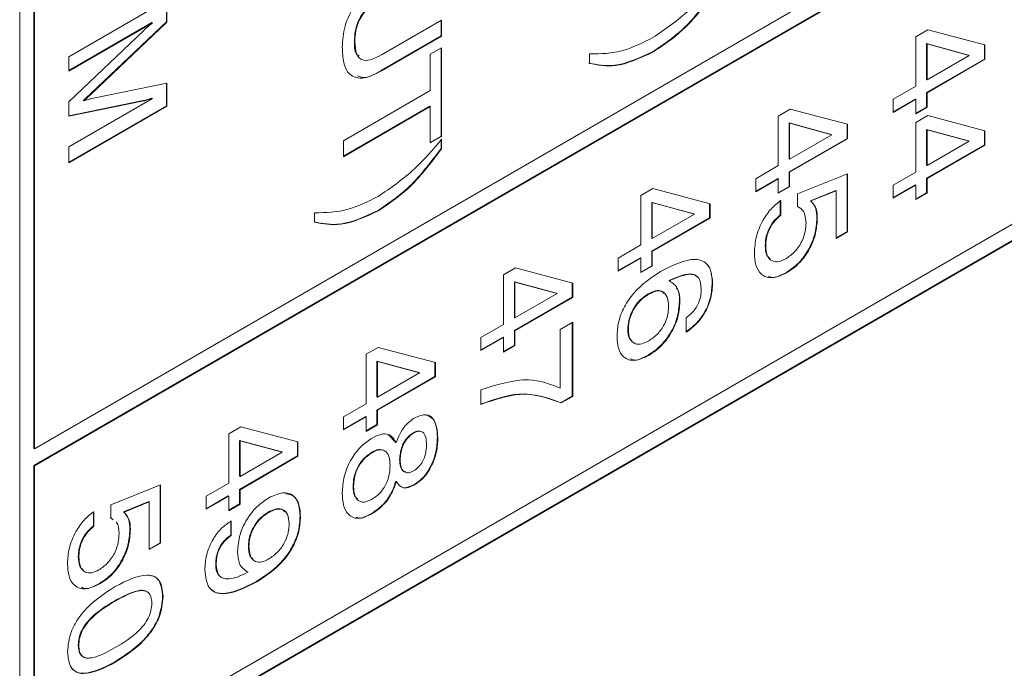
# Model space of a CAD drawing. Header units: millimetres. Extents: x 22 to 278, y 61 to 167.
# Tile 70 of 148: x 190.74 to 197.84, y 103.95 to 108.62. Entities that reach past the tile are written whole.
import ezdxf

# ---------------------------------------------------------------- set-up
doc = ezdxf.new("R2010")
doc.units = ezdxf.units.MM
doc.layers.get('0').update_dxf_attribs({"lineweight": 15})

msp = doc.modelspace()

# ---------------------------------------------------------------- linework, layer by layer
for p, q in [((190.8467, 105.5326), (215.843, 119.9626)), ((215.8394, 119.8421), (190.8432, 105.4121)), ((215.843, 119.8401), (190.8467, 105.4101)), ((190.8467, 103.0829), (215.843, 117.513)), ((215.8394, 117.3925), (190.8432, 102.9625)), ((215.843, 117.3905), (190.8467, 102.9605)), ((190.7407, 114.8616), (190.7407, 95.9586)), ((190.8432, 112.3527), (190.8432, 105.5346)), ((190.8467, 112.3507), (190.8467, 105.5326)), ((191.0942, 108.3554), (191.8013, 108.7636)), ((191.7978, 108.7615), (191.7978, 108.6053)), ((191.8013, 108.7636), (191.8013, 108.6033)), ((191.6931, 108.6005), (191.0942, 108.2548)), ((191.6966, 108.5985), (191.0942, 108.2507)), ((191.7978, 108.6053), (191.2568, 108.0933)), ((191.8013, 108.6033), (191.2604, 108.0913)), ((191.6931, 108.6005), (191.6966, 108.5985)), ((191.7978, 108.6053), (191.8013, 108.6033)), ((193.3475, 108.3685), (193.7812, 108.6189)), ((193.7777, 108.6169), (193.7777, 108.5058)), ((193.7812, 108.6189), (193.7812, 108.5038)), ((191.0942, 108.0308), (191.6347, 108.5447)), ((193.7777, 108.5058), (193.345, 108.256)), ((193.7812, 108.5038), (193.3485, 108.254)), ((193.7777, 108.5058), (193.7812, 108.5038)), ((197.1971, 108.4987), (197.2835, 108.5486)), ((197.1971, 108.1428), (197.1971, 108.4987)), ((197.2835, 108.5486), (197.6957, 108.4401)), ((193.1522, 108.4645), (193.1557, 108.4624)), ((193.6996, 108.3729), (193.7812, 108.42)), ((193.7777, 108.418), (193.7777, 107.7835)), ((193.7812, 108.42), (193.7812, 107.7814)), ((197.2751, 108.4496), (197.2751, 108.1919)), ((197.5787, 108.3672), (197.2751, 108.4496)), ((197.2751, 108.4496), (197.2787, 108.4475)), ((197.2787, 108.4475), (197.2787, 108.1899)), ((197.5822, 108.3651), (197.2787, 108.4475)), ((197.6922, 108.4411), (197.6922, 108.3385)), ((197.6957, 108.4401), (197.6957, 108.3364)), ((191.0942, 108.2507), (191.0942, 108.3554)), ((193.6996, 108.1112), (193.6996, 108.3729)), ((194.8455, 108.3074), (194.8455, 108.3749)), ((195.2995, 108.3898), (195.303, 108.3878)), ((197.2787, 108.1899), (197.5822, 108.3651)), ((197.5787, 108.3672), (197.5822, 108.3651)), ((197.6922, 108.3385), (197.2751, 108.0977)), ((197.6957, 108.3364), (197.2787, 108.0957)), ((197.6922, 108.3385), (197.6957, 108.3364)), ((193.345, 108.256), (193.3485, 108.254)), ((191.2604, 108.0536), (191.8013, 108.1639)), ((191.7978, 108.1632), (191.7978, 108.0014)), ((191.8013, 108.1639), (191.8013, 107.9994)), ((197.0339, 108.0486), (197.1971, 108.1428)), ((197.2751, 108.1919), (197.2787, 108.1899)), ((191.2568, 108.0933), (191.2604, 108.0913)), ((191.6931, 108.0561), (191.6966, 108.0541)), ((193.0741, 107.7501), (193.6996, 108.1112)), ((197.2751, 108.0977), (197.2751, 107.993)), ((197.2751, 108.0977), (197.2787, 108.0957)), ((197.2787, 108.0957), (197.2787, 107.991)), ((191.0942, 107.7063), (191.6966, 108.0541)), ((191.6312, 108.0391), (191.0942, 107.9289)), ((191.6347, 108.037), (191.0942, 107.9262)), ((191.0942, 107.9262), (191.0942, 108.0308)), ((191.7978, 108.0014), (191.0942, 107.5953)), ((191.8013, 107.9994), (191.0942, 107.5912)), ((191.1988, 108.0405), (191.2023, 108.0384)), ((191.6312, 108.0391), (191.6347, 108.037)), ((191.7978, 108.0014), (191.8013, 107.9994)), ((193.6961, 107.9981), (193.0741, 107.639)), ((193.6996, 107.9961), (193.0741, 107.635)), ((193.6961, 107.9981), (193.6996, 107.9961)), ((193.6996, 107.7343), (193.6996, 107.9961)), ((197.1936, 108.0506), (197.0339, 107.9585)), ((197.1971, 108.0486), (197.0339, 107.9544)), ((197.0339, 107.9544), (197.0339, 108.0486)), ((197.1936, 108.0506), (197.1971, 108.0486)), ((197.1971, 107.9439), (197.1971, 108.0486)), ((197.2751, 107.993), (197.1971, 107.948)), ((197.2787, 107.991), (197.1971, 107.9439)), ((197.2751, 107.993), (197.2787, 107.991)), ((196.2071, 107.9273), (196.2935, 107.9771)), ((196.2071, 107.5713), (196.2071, 107.9273)), ((196.2935, 107.9771), (196.7057, 107.8686)), ((197.1971, 107.8811), (197.2835, 107.931)), ((197.2835, 107.931), (197.6957, 107.8225)), ((196.2852, 107.8781), (196.2852, 107.6205)), ((196.5887, 107.7957), (196.2852, 107.8781)), ((196.2852, 107.8781), (196.2887, 107.876)), ((196.2887, 107.876), (196.2887, 107.6184)), ((196.5923, 107.7937), (196.2887, 107.876)), ((196.7022, 107.8696), (196.7022, 107.767)), ((196.7057, 107.8686), (196.7057, 107.7649)), ((197.1971, 107.5252), (197.1971, 107.8811)), ((193.7777, 107.7835), (193.6996, 107.7384)), ((193.7812, 107.7814), (193.6996, 107.7343)), ((193.7777, 107.7835), (193.7812, 107.7814)), ((196.2887, 107.6184), (196.5923, 107.7937)), ((196.5887, 107.7957), (196.5923, 107.7937)), ((197.2751, 107.8319), (197.2751, 107.5743)), ((197.5787, 107.7495), (197.2751, 107.8319)), ((197.2751, 107.8319), (197.2787, 107.8299)), ((197.2787, 107.8299), (197.2787, 107.5723)), ((197.5822, 107.7475), (197.2787, 107.8299)), ((197.6922, 107.8234), (197.6922, 107.7208)), ((197.6957, 107.8225), (197.6957, 107.7188)), ((191.0942, 107.5912), (191.0942, 107.7063)), ((193.0741, 107.635), (193.0741, 107.7501)), ((193.7777, 107.7567), (193.7777, 107.695)), ((193.7812, 107.7605), (193.7812, 107.693)), ((196.7022, 107.767), (196.2852, 107.5262)), ((196.7057, 107.7649), (196.2887, 107.5242)), ((196.7022, 107.767), (196.7057, 107.7649)), ((197.6922, 107.7208), (197.2751, 107.4801)), ((197.2787, 107.5723), (197.5822, 107.7475)), ((197.6957, 107.7188), (197.2787, 107.4781)), ((197.5787, 107.7495), (197.5822, 107.7475)), ((197.6922, 107.7208), (197.6957, 107.7188)), ((193.7777, 107.695), (193.7812, 107.693)), ((196.044, 107.4771), (196.2071, 107.5713)), ((196.2852, 107.6205), (196.2887, 107.6184)), ((197.2751, 107.5743), (197.2787, 107.5723)), ((196.2852, 107.5262), (196.2852, 107.4216)), ((196.2852, 107.5262), (196.2887, 107.5242)), ((196.2887, 107.5242), (196.2887, 107.4195)), ((196.3465, 107.3691), (196.7057, 107.5126)), ((196.7022, 107.5111), (196.7022, 107.0959)), ((196.7057, 107.5126), (196.7057, 107.0938)), ((197.0339, 107.431), (197.1971, 107.5252)), ((196.2036, 107.4791), (196.044, 107.387)), ((196.2071, 107.4771), (196.044, 107.3829)), ((196.044, 107.3829), (196.044, 107.4771)), ((196.2036, 107.4791), (196.2071, 107.4771)), ((196.2071, 107.3724), (196.2071, 107.4771)), ((196.2852, 107.4216), (196.2071, 107.3765)), ((196.2887, 107.4195), (196.2071, 107.3724)), ((196.2852, 107.4216), (196.2887, 107.4195)), ((197.1936, 107.433), (197.0339, 107.3408)), ((197.1971, 107.431), (197.0339, 107.3368)), ((197.0339, 107.3368), (197.0339, 107.431)), ((197.1936, 107.433), (197.1971, 107.431)), ((197.1971, 107.3263), (197.1971, 107.431)), ((197.2751, 107.4801), (197.2751, 107.3754)), ((197.2751, 107.4801), (197.2787, 107.4781)), ((197.2787, 107.4781), (197.2787, 107.3734)), ((195.2172, 107.3558), (195.3036, 107.4056)), ((195.2172, 106.9998), (195.2172, 107.3558)), ((195.3036, 107.4056), (195.7158, 107.2972)), ((196.3465, 107.2766), (196.3465, 107.3691)), ((196.6206, 107.3921), (196.4389, 107.3189)), ((196.6242, 107.39), (196.4424, 107.3169)), ((196.6206, 107.3921), (196.6242, 107.39)), ((196.6242, 107.0467), (196.6242, 107.39)), ((197.2751, 107.3754), (197.1971, 107.3303)), ((197.2787, 107.3734), (197.1971, 107.3263)), ((197.2751, 107.3754), (197.2787, 107.3734)), ((195.2952, 107.3066), (195.2952, 107.049)), ((195.5988, 107.2242), (195.2952, 107.3066)), ((195.2952, 107.3066), (195.2988, 107.3046)), ((195.6023, 107.2222), (195.2988, 107.3046)), ((195.2988, 107.3046), (195.2988, 107.0469)), ((195.7123, 107.2981), (195.7123, 107.1955)), ((195.7158, 107.2972), (195.7158, 107.1935)), ((196.2212, 107.3218), (196.2212, 107.2171)), ((196.2247, 107.3198), (196.2247, 107.2151)), ((196.4389, 107.3189), (196.4424, 107.3169)), ((192.8656, 107.1644), (192.8656, 107.2319)), ((193.3196, 107.2469), (193.3231, 107.2448)), ((195.2988, 107.0469), (195.6023, 107.2222)), ((195.5988, 107.2242), (195.6023, 107.2222)), ((196.2212, 107.2171), (196.2247, 107.2151)), ((195.7123, 107.1955), (195.2952, 106.9548)), ((195.7158, 107.1935), (195.2988, 106.9527)), ((195.7123, 107.1955), (195.7158, 107.1935)), ((196.4846, 107.1948), (196.4882, 107.1928)), ((196.7022, 107.0959), (196.6242, 107.0508)), ((196.7057, 107.0938), (196.6242, 107.0467)), ((196.7022, 107.0959), (196.7057, 107.0938)), ((195.054, 106.9056), (195.2172, 106.9998)), ((195.2952, 107.049), (195.2988, 107.0469)), ((196.113, 106.9966), (196.1165, 106.9946)), ((195.2952, 106.9548), (195.2952, 106.8501)), ((195.2952, 106.9548), (195.2988, 106.9527)), ((195.2988, 106.9527), (195.2988, 106.848)), ((195.2137, 106.9077), (195.054, 106.8155)), ((195.2172, 106.9056), (195.054, 106.8114)), ((195.054, 106.8114), (195.054, 106.9056)), ((195.2137, 106.9077), (195.2172, 106.9056)), ((195.2172, 106.8009), (195.2172, 106.9056)), ((195.2952, 106.8501), (195.2172, 106.805)), ((195.2952, 106.8501), (195.2988, 106.848)), ((194.2272, 106.7843), (194.3136, 106.8342)), ((194.2272, 106.4284), (194.2272, 106.7843)), ((194.3136, 106.8342), (194.7258, 106.7257)), ((195.2988, 106.848), (195.2172, 106.8009)), ((196.2652, 106.8029), (196.2688, 106.8008)), ((194.3053, 106.7351), (194.3053, 106.4775)), ((194.6088, 106.6527), (194.3053, 106.7351)), ((194.3053, 106.7351), (194.3088, 106.7331)), ((194.3088, 106.7331), (194.3088, 106.4755)), ((194.6124, 106.6507), (194.3088, 106.7331)), ((194.7223, 106.7266), (194.7223, 106.624)), ((194.7258, 106.7257), (194.7258, 106.622)), ((195.4185, 106.7433), (195.422, 106.7412)), ((195.7304, 106.7306), (195.7339, 106.7286)), ((194.3088, 106.4755), (194.6124, 106.6507)), ((194.6088, 106.6527), (194.6124, 106.6507)), ((195.269, 106.6473), (195.2726, 106.6453)), ((194.7223, 106.624), (194.3053, 106.3833)), ((194.7258, 106.622), (194.3088, 106.3812)), ((194.7223, 106.624), (194.7258, 106.622)), ((195.4947, 106.5954), (195.4982, 106.5933)), ((194.0641, 106.3341), (194.2272, 106.4284)), ((194.3053, 106.4775), (194.3088, 106.4755)), ((194.6352, 106.3917), (194.7258, 106.444)), ((194.7223, 106.442), (194.7223, 105.9122)), ((194.7258, 106.444), (194.7258, 105.9101)), ((195.5436, 106.3717), (195.5436, 106.4764)), ((194.3053, 106.3833), (194.3053, 106.2786)), ((194.3053, 106.3833), (194.3088, 106.3812)), ((194.3088, 106.3812), (194.3088, 106.2766)), ((194.6352, 105.9695), (194.6352, 106.3917)), ((195.123, 106.3924), (195.1265, 106.3904)), ((194.2237, 106.3362), (194.0641, 106.244)), ((194.2272, 106.3341), (194.0641, 106.2399)), ((194.0641, 106.2399), (194.0641, 106.3341)), ((194.2237, 106.3362), (194.2272, 106.3341)), ((194.2272, 106.2294), (194.2272, 106.3341)), ((193.2373, 106.2128), (193.3237, 106.2627)), ((193.2373, 105.8569), (193.2373, 106.2128)), ((193.3237, 106.2627), (193.7359, 106.1542)), ((194.3053, 106.2786), (194.2272, 106.2335)), ((194.3088, 106.2766), (194.2272, 106.2294)), ((194.3053, 106.2786), (194.3088, 106.2766)), ((193.3153, 106.1636), (193.3153, 105.906)), ((193.6189, 106.0812), (193.3153, 106.1636)), ((193.3153, 106.1636), (193.3189, 106.1616)), ((193.6224, 106.0792), (193.3189, 106.1616)), ((193.3189, 106.1616), (193.3189, 105.904)), ((193.7324, 106.1551), (193.7324, 106.0525)), ((193.7359, 106.1542), (193.7359, 106.0505)), ((195.2695, 106.2071), (195.273, 106.205)), ((193.3189, 105.904), (193.6224, 106.0792)), ((193.6189, 106.0812), (193.6224, 106.0792)), ((193.7324, 106.0525), (193.3153, 105.8118)), ((193.7359, 106.0505), (193.3189, 105.8097)), ((193.7324, 106.0525), (193.7359, 106.0505)), ((194.0641, 105.8526), (194.0641, 105.9573)), ((193.0741, 105.7627), (193.2373, 105.8569)), ((193.3153, 105.906), (193.3189, 105.904)), ((194.7223, 105.9122), (194.6399, 105.8646)), ((194.6399, 105.8646), (194.6434, 105.8625)), ((194.7258, 105.9101), (194.6434, 105.8625)), ((194.7223, 105.9122), (194.7258, 105.9101)), ((193.3153, 105.8118), (193.3153, 105.7071)), ((193.3153, 105.8118), (193.3189, 105.8097)), ((193.3189, 105.8097), (193.3189, 105.7051)), ((193.2338, 105.7647), (193.0741, 105.6725)), ((193.0741, 105.6684), (193.0741, 105.7627)), ((193.2373, 105.7626), (193.0741, 105.6684)), ((193.2338, 105.7647), (193.2373, 105.7626)), ((193.2373, 105.658), (193.2373, 105.7626)), ((192.2473, 105.6413), (192.3338, 105.6912)), ((192.3338, 105.6912), (192.7459, 105.5827)), ((193.3153, 105.7071), (193.2373, 105.662)), ((193.3189, 105.7051), (193.2373, 105.658)), ((193.3153, 105.7071), (193.3189, 105.7051)), ((193.5753, 105.6478), (193.5788, 105.6457)), ((192.2473, 105.2854), (192.2473, 105.6413)), ((192.3254, 105.5921), (192.3254, 105.3345)), ((192.629, 105.5098), (192.3254, 105.5921)), ((192.3254, 105.5921), (192.3289, 105.5901)), ((192.3289, 105.5901), (192.3289, 105.3325)), ((192.6325, 105.5077), (192.3289, 105.5901)), ((192.7424, 105.5836), (192.7424, 105.481)), ((192.7459, 105.5827), (192.7459, 105.479)), ((193.3958, 105.6366), (193.4508, 105.5789)), ((193.4508, 105.5789), (193.4543, 105.5768)), ((193.7505, 105.6137), (193.754, 105.6116)), ((190.8432, 105.5346), (190.8467, 105.5326)), ((192.3289, 105.3325), (192.6325, 105.5077)), ((192.629, 105.5098), (192.6325, 105.5077)), ((193.2791, 105.5082), (193.2826, 105.5062)), ((192.7424, 105.481), (192.3254, 105.2403)), ((192.7459, 105.479), (192.3289, 105.2383)), ((192.7424, 105.481), (192.7459, 105.479)), ((193.4785, 105.4558), (193.4821, 105.4538)), ((190.8432, 105.4121), (190.8432, 103.085)), ((190.8432, 105.4121), (190.8467, 105.4101)), ((190.8467, 105.4101), (190.8467, 103.0829)), ((192.3254, 105.3345), (192.3289, 105.3325)), ((193.4508, 105.2995), (193.4543, 105.2974)), ((191.3968, 105.1293), (191.756, 105.2728)), ((191.7525, 105.2714), (191.7525, 104.8561)), ((191.756, 105.2728), (191.756, 104.854)), ((192.0842, 105.1912), (192.2473, 105.2854)), ((192.3254, 105.2403), (192.3254, 105.1356)), ((192.3254, 105.2403), (192.3289, 105.2383)), ((192.3289, 105.2383), (192.3289, 105.1336)), ((193.1431, 105.2629), (193.1466, 105.2608)), ((193.5853, 105.2767), (193.5889, 105.2747)), ((191.6709, 105.1523), (191.4891, 105.0791)), ((191.6744, 105.1503), (191.4927, 105.0771)), ((191.6709, 105.1523), (191.6744, 105.1503)), ((191.6744, 104.8069), (191.6744, 105.1503)), ((192.2438, 105.1932), (192.0842, 105.101)), ((192.2473, 105.1912), (192.0842, 105.097)), ((192.0842, 105.097), (192.0842, 105.1912)), ((192.2438, 105.1932), (192.2473, 105.1912)), ((192.2473, 105.0865), (192.2473, 105.1912)), ((191.2714, 105.082), (191.2714, 104.9773)), ((191.275, 105.08), (191.275, 104.9753)), ((191.3968, 105.0368), (191.3968, 105.1293)), ((191.4891, 105.0791), (191.4927, 105.0771)), ((192.3254, 105.1356), (192.2473, 105.0906)), ((192.3289, 105.1336), (192.2473, 105.0865)), ((192.3254, 105.1356), (192.3289, 105.1336)), ((192.5314, 105.0766), (192.5349, 105.0745)), ((191.4115, 105.0237), (191.3932, 105.0388)), ((191.415, 105.0217), (191.3968, 105.0368)), ((192.2619, 105.0152), (192.2619, 104.9106)), ((192.2655, 105.0132), (192.2655, 104.9085)), ((192.7605, 105.0456), (192.7641, 105.0436)), ((193.2781, 105.068), (193.2816, 105.0659)), ((191.2714, 104.9773), (191.275, 104.9753)), ((191.5349, 104.955), (191.5384, 104.953)), ((192.2619, 104.9106), (192.2655, 104.9085)), ((191.7525, 104.8561), (191.6744, 104.811)), ((191.756, 104.854), (191.6744, 104.8069)), ((191.7525, 104.8561), (191.756, 104.854)), ((192.3889, 104.833), (192.3924, 104.831)), ((191.1632, 104.7568), (191.1667, 104.7548)), ((192.1532, 104.7028), (192.1567, 104.7008)), ((192.383, 104.6455), (192.3866, 104.6434)), ((191.3155, 104.5631), (191.319, 104.561)), ((192.4462, 104.5773), (192.4498, 104.5752)), ((191.4254, 104.4381), (191.4289, 104.4361)), ((191.7706, 104.4707), (191.7741, 104.4687)), ((191.1632, 104.1192), (191.1667, 104.1172)), ((191.4254, 103.9984), (191.4289, 103.9964))]:
    msp.add_line(p, q)
for points, knots in [([(193.0651, 108.4232), (193.0676, 108.473), (193.0727, 108.5722), (193.1487, 108.7284), (193.2508, 108.831), (193.3159, 108.872), (193.3485, 108.8925)], [0, 0, 0, 0, 0.280565, 0.558332, 0.778736, 1, 1, 1, 1]), ([(195.7576, 108.838), (195.6789, 108.7341), (195.5384, 108.5484), (195.3725, 108.4383), (195.2995, 108.3898)], [0, 0, 0, 0, 0.559738, 1, 1, 1, 1]), ([(195.303, 108.4925), (195.393, 108.5537), (195.5539, 108.6631), (195.6978, 108.83), (195.7611, 108.9035)], [0, 0, 0, 0, 0.559388, 1, 1, 1, 1]), ([(195.7611, 108.8359), (195.6825, 108.732), (195.5419, 108.5464), (195.3761, 108.4363), (195.303, 108.3878)], [0, 0, 0, 0, 0.559738, 1, 1, 1, 1]), ([(193.344, 108.7788), (193.3159, 108.7613), (193.2602, 108.7263), (193.1874, 108.639), (193.1556, 108.5425), (193.1533, 108.4905), (193.1522, 108.4645)], [0, 0, 0, 0, 0.281156, 0.559289, 0.779022, 1, 1, 1, 1]), ([(193.3475, 108.7768), (193.3195, 108.7592), (193.2638, 108.7242), (193.1909, 108.637), (193.1591, 108.5405), (193.1568, 108.4885), (193.1557, 108.4624)], [0, 0, 0, 0, 0.281156, 0.559289, 0.779022, 1, 1, 1, 1]), ([(191.6347, 108.5447), (191.6461, 108.5554), (191.6665, 108.5744), (191.6874, 108.5911), (191.6966, 108.5985)], [0, 0, 0, 0, 0.559949, 1, 1, 1, 1]), ([(194.8455, 108.3749), (194.9267, 108.3759), (195.0718, 108.3777), (195.2324, 108.4574), (195.303, 108.4925)], [0, 0, 0, 0, 0.55997, 1, 1, 1, 1]), ([(193.3485, 108.254), (193.305, 108.2318), (193.2185, 108.1878), (193.1147, 108.2136), (193.0701, 108.3086), (193.0667, 108.385), (193.0651, 108.4232)], [0, 0, 0, 0, 0.28063, 0.558736, 0.77891, 1, 1, 1, 1]), ([(193.1522, 108.4645), (193.1521, 108.4304), (193.152, 108.3825), (193.179, 108.3643), (193.1867, 108.359)], [0, 0, 0, 0, 0.713208, 1, 1, 1, 1]), ([(193.1557, 108.4624), (193.1574, 108.4308), (193.1607, 108.3678), (193.2125, 108.3222), (193.2817, 108.3339), (193.3255, 108.357), (193.3475, 108.3685)], [0, 0, 0, 0, 0.2805967, 0.5581829, 0.7786934, 1, 1, 1, 1]), ([(195.2995, 108.3898), (195.2067, 108.347), (195.0407, 108.2703), (194.9028, 108.2974), (194.842, 108.3094)], [0, 0, 0, 0, 0.559117, 1, 1, 1, 1]), ([(195.303, 108.3878), (195.2102, 108.3449), (195.0442, 108.2683), (194.9063, 108.2954), (194.8455, 108.3074)], [0, 0, 0, 0, 0.559117, 1, 1, 1, 1]), ([(193.345, 108.256), (193.2998, 108.2299), (193.236, 108.1931), (193.1887, 108.2115), (193.1749, 108.2168)], [0, 0, 0, 0, 0.709021, 1, 1, 1, 1]), ([(191.2568, 108.0933), (191.2461, 108.083), (191.227, 108.0645), (191.2074, 108.0478), (191.1988, 108.0405)], [0, 0, 0, 0, 0.56006, 1, 1, 1, 1]), ([(191.2604, 108.0913), (191.2497, 108.0809), (191.2305, 108.0625), (191.2109, 108.0458), (191.2023, 108.0384)], [0, 0, 0, 0, 0.56006, 1, 1, 1, 1]), ([(191.6931, 108.0561), (191.6815, 108.0525), (191.6607, 108.046), (191.6402, 108.0412), (191.6312, 108.0391)], [0, 0, 0, 0, 0.559973, 1, 1, 1, 1]), ([(191.2023, 108.0384), (191.2133, 108.042), (191.2329, 108.0482), (191.252, 108.052), (191.2604, 108.0536)], [0, 0, 0, 0, 0.560006, 1, 1, 1, 1]), ([(191.6966, 108.0541), (191.685, 108.0505), (191.6642, 108.044), (191.6437, 108.0391), (191.6347, 108.037)], [0, 0, 0, 0, 0.559973, 1, 1, 1, 1]), ([(193.3231, 107.3495), (193.4131, 107.4107), (193.574, 107.5202), (193.7179, 107.687), (193.7812, 107.7605)], [0, 0, 0, 0, 0.559388, 1, 1, 1, 1]), ([(193.7777, 107.695), (193.699, 107.5911), (193.5585, 107.4055), (193.3926, 107.2953), (193.3196, 107.2469)], [0, 0, 0, 0, 0.5597383, 1, 1, 1, 1]), ([(193.7812, 107.693), (193.7026, 107.589), (193.562, 107.4034), (193.3962, 107.2933), (193.3231, 107.2448)], [0, 0, 0, 0, 0.5597383, 1, 1, 1, 1]), ([(192.8656, 107.2319), (192.9468, 107.2329), (193.0919, 107.2347), (193.2525, 107.3144), (193.3231, 107.3495)], [0, 0, 0, 0, 0.55997, 1, 1, 1, 1]), ([(196.0349, 106.9449), (196.0371, 106.9819), (196.0416, 107.0559), (196.0877, 107.1698), (196.1526, 107.2635), (196.2007, 107.301), (196.2247, 107.3198)], [0, 0, 0, 0, 0.280338, 0.559784, 0.779725, 1, 1, 1, 1]), ([(196.4066, 107.1609), (196.4034, 107.1917), (196.3977, 107.2467), (196.3622, 107.2674), (196.3465, 107.2766)], [0, 0, 0, 0, 0.559183, 1, 1, 1, 1]), ([(196.4389, 107.3189), (196.4539, 107.302), (196.4809, 107.2718), (196.4835, 107.2184), (196.4846, 107.1948)], [0, 0, 0, 0, 0.558768, 1, 1, 1, 1]), ([(196.4424, 107.3169), (196.4575, 107.3), (196.4844, 107.2698), (196.487, 107.2164), (196.4882, 107.1928)], [0, 0, 0, 0, 0.558768, 1, 1, 1, 1]), ([(193.3196, 107.2469), (193.2268, 107.204), (193.0608, 107.1273), (192.9229, 107.1545), (192.8621, 107.1664)], [0, 0, 0, 0, 0.559117, 1, 1, 1, 1]), ([(193.3231, 107.2448), (193.2303, 107.202), (193.0643, 107.1253), (192.9264, 107.1524), (192.8656, 107.1644)], [0, 0, 0, 0, 0.559117, 1, 1, 1, 1]), ([(196.2212, 107.2171), (196.2037, 107.2017), (196.1687, 107.171), (196.1329, 107.1067), (196.1154, 107.0468), (196.1138, 107.0134), (196.113, 106.9966)], [0, 0, 0, 0, 0.279683, 0.558942, 0.779277, 1, 1, 1, 1]), ([(196.2247, 107.2151), (196.2072, 107.1997), (196.1722, 107.169), (196.1364, 107.1047), (196.119, 107.0448), (196.1173, 107.0113), (196.1165, 106.9946)], [0, 0, 0, 0, 0.279683, 0.558942, 0.779277, 1, 1, 1, 1]), ([(196.2613, 106.9012), (196.2837, 106.9163), (196.3284, 106.9466), (196.379, 107.0235), (196.4035, 107.0985), (196.4056, 107.1401), (196.4066, 107.1609)], [0, 0, 0, 0, 0.280047, 0.558892, 0.779158, 1, 1, 1, 1]), ([(196.4846, 107.1948), (196.482, 107.1545), (196.4767, 107.0739), (196.4206, 106.9499), (196.3443, 106.855), (196.2916, 106.8203), (196.2652, 106.8029)], [0, 0, 0, 0, 0.280328, 0.559443, 0.779442, 1, 1, 1, 1]), ([(196.4882, 107.1928), (196.4855, 107.1524), (196.4803, 107.0719), (196.4241, 106.9479), (196.3478, 106.853), (196.2951, 106.8182), (196.2688, 106.8008)], [0, 0, 0, 0, 0.280328, 0.559443, 0.779442, 1, 1, 1, 1]), ([(196.113, 106.9966), (196.1139, 106.9708), (196.1154, 106.9287), (196.1386, 106.9093), (196.1476, 106.9018)], [0, 0, 0, 0, 0.613934, 1, 1, 1, 1]), ([(196.1165, 106.9946), (196.1182, 106.9698), (196.1217, 106.9204), (196.1587, 106.8811), (196.2088, 106.8754), (196.2438, 106.8926), (196.2613, 106.9012)], [0, 0, 0, 0, 0.28028, 0.559528, 0.779473, 1, 1, 1, 1]), ([(196.2688, 106.8008), (196.2332, 106.7842), (196.1621, 106.751), (196.0824, 106.7807), (196.0404, 106.8516), (196.0367, 106.9137), (196.0349, 106.9449)], [0, 0, 0, 0, 0.2798531, 0.5589856, 0.7792398, 1, 1, 1, 1]), ([(195.3593, 106.8097), (195.4466, 106.8539), (195.5559, 106.9092), (195.6622, 106.8873), (195.7199, 106.8453), (195.7283, 106.7752), (195.7339, 106.7286)], [0, 0, 0, 0, 0.499466, 0.62531, 0.750994, 1, 1, 1, 1]), ([(195.6945, 106.8563), (195.6958, 106.8554), (195.7246, 106.8333), (195.7276, 106.7808), (195.7304, 106.7306)], [0, 0, 0, 0, 0.044152, 1, 1, 1, 1]), ([(195.0449, 106.3421), (195.0469, 106.376), (195.0507, 106.4437), (195.0935, 106.5566), (195.1946, 106.7017), (195.2914, 106.7652), (195.3593, 106.8097)], [0, 0, 0, 0, 0.187308, 0.373997, 0.560972, 1, 1, 1, 1]), ([(195.6223, 106.7695), (195.6167, 106.7748), (195.6033, 106.7879), (195.5385, 106.7979), (195.4718, 106.7675), (195.4185, 106.7433)], [0, 0, 0, 0, 0.1226842, 0.2988507, 1, 1, 1, 1]), ([(195.6523, 106.6841), (195.6492, 106.7133), (195.6446, 106.7572), (195.6093, 106.7841), (195.5432, 106.7973), (195.4758, 106.7661), (195.422, 106.7412)], [0, 0, 0, 0, 0.248941, 0.37441, 0.50003, 1, 1, 1, 1]), ([(196.2652, 106.8029), (196.2282, 106.7826), (196.1796, 106.7562), (196.1446, 106.7716), (196.1364, 106.7753)], [0, 0, 0, 0, 0.763264, 1, 1, 1, 1]), ([(195.422, 106.7412), (195.4468, 106.725), (195.4912, 106.696), (195.4961, 106.6248), (195.4982, 106.5933)], [0, 0, 0, 0, 0.558415, 1, 1, 1, 1]), ([(195.7304, 106.7306), (195.7285, 106.6947), (195.7247, 106.6231), (195.6785, 106.5108), (195.6104, 106.425), (195.5635, 106.3908), (195.54, 106.3737)], [0, 0, 0, 0, 0.28051, 0.559389, 0.779359, 1, 1, 1, 1]), ([(195.7339, 106.7286), (195.732, 106.6927), (195.7283, 106.6211), (195.682, 106.5088), (195.6139, 106.4229), (195.567, 106.3888), (195.5436, 106.3717)], [0, 0, 0, 0, 0.28051, 0.559389, 0.779359, 1, 1, 1, 1]), ([(195.269, 106.6473), (195.247, 106.6325), (195.203, 106.6028), (195.1523, 106.5283), (195.1263, 106.4541), (195.1241, 106.413), (195.123, 106.3924)], [0, 0, 0, 0, 0.280146, 0.559018, 0.779227, 1, 1, 1, 1]), ([(195.2726, 106.6453), (195.2505, 106.6304), (195.2065, 106.6008), (195.1559, 106.5262), (195.1298, 106.452), (195.1276, 106.411), (195.1265, 106.3904)], [0, 0, 0, 0, 0.280146, 0.559018, 0.779227, 1, 1, 1, 1]), ([(195.3809, 106.6497), (195.3764, 106.6561), (195.363, 106.6749), (195.3204, 106.6725), (195.2862, 106.6557), (195.269, 106.6473)], [0, 0, 0, 0, 0.206089, 0.60241, 1, 1, 1, 1]), ([(195.4166, 106.5544), (195.4151, 106.5791), (195.412, 106.6284), (195.3759, 106.6691), (195.3247, 106.6714), (195.29, 106.654), (195.2726, 106.6453)], [0, 0, 0, 0, 0.280506, 0.559256, 0.779276, 1, 1, 1, 1]), ([(195.4711, 106.6909), (195.4744, 106.6879), (195.4951, 106.6698), (195.4949, 106.6293), (195.4947, 106.5954)], [0, 0, 0, 0, 0.160751, 1, 1, 1, 1]), ([(195.5436, 106.4764), (195.5609, 106.4896), (195.5954, 106.5161), (195.6337, 106.5772), (195.6504, 106.6356), (195.6517, 106.6679), (195.6523, 106.6841)], [0, 0, 0, 0, 0.280259, 0.558792, 0.779085, 1, 1, 1, 1]), ([(195.4947, 106.5954), (195.4917, 106.5549), (195.4857, 106.4739), (195.4256, 106.3508), (195.3484, 106.2587), (195.2958, 106.2243), (195.2695, 106.2071)], [0, 0, 0, 0, 0.279991, 0.559145, 0.779291, 1, 1, 1, 1]), ([(195.4982, 106.5933), (195.4952, 106.5528), (195.4892, 106.4719), (195.4291, 106.3488), (195.3519, 106.2566), (195.2993, 106.2223), (195.273, 106.205)], [0, 0, 0, 0, 0.279991, 0.559145, 0.779291, 1, 1, 1, 1]), ([(195.2734, 106.31), (195.2947, 106.3242), (195.337, 106.3526), (195.3864, 106.4234), (195.4131, 106.4948), (195.4155, 106.5345), (195.4166, 106.5544)], [0, 0, 0, 0, 0.280269, 0.559276, 0.779344, 1, 1, 1, 1]), ([(195.123, 106.3924), (195.1239, 106.367), (195.1253, 106.3295), (195.147, 106.3145), (195.154, 106.3096)], [0, 0, 0, 0, 0.677441, 1, 1, 1, 1]), ([(195.1265, 106.3904), (195.1285, 106.3664), (195.1324, 106.3186), (195.1722, 106.2851), (195.2224, 106.2843), (195.2564, 106.3014), (195.2734, 106.31)], [0, 0, 0, 0, 0.279951, 0.559038, 0.779239, 1, 1, 1, 1]), ([(195.273, 106.205), (195.2385, 106.1888), (195.1697, 106.1564), (195.092, 106.1842), (195.0504, 106.2518), (195.0468, 106.312), (195.0449, 106.3421)], [0, 0, 0, 0, 0.279903, 0.559103, 0.779286, 1, 1, 1, 1]), ([(195.2695, 106.2071), (195.2336, 106.1875), (195.1861, 106.1616), (195.1516, 106.1764), (195.1431, 106.18)], [0, 0, 0, 0, 0.7540142, 1, 1, 1, 1]), ([(194.0641, 105.9573), (194.1829, 105.9949), (194.3954, 106.0623), (194.5618, 105.9979), (194.6352, 105.9695)], [0, 0, 0, 0, 0.559313, 1, 1, 1, 1]), ([(194.6399, 105.8646), (194.5437, 105.8993), (194.3718, 105.9613), (194.1557, 105.8872), (194.0605, 105.8546)], [0, 0, 0, 0, 0.559551, 1, 1, 1, 1]), ([(194.6434, 105.8625), (194.5472, 105.8972), (194.3753, 105.9592), (194.1592, 105.8852), (194.0641, 105.8526)], [0, 0, 0, 0, 0.559551, 1, 1, 1, 1]), ([(193.4543, 105.5768), (193.4616, 105.5975), (193.4762, 105.6389), (193.5217, 105.7094), (193.5634, 105.7385), (193.5889, 105.7562)], [0, 0, 0, 0, 0.281037, 0.561354, 1, 1, 1, 1]), ([(193.5889, 105.7562), (193.6168, 105.7678), (193.6727, 105.7908), (193.7425, 105.7385), (193.7497, 105.6597), (193.754, 105.6116)], [0, 0, 0, 0, 0.27964, 0.559965, 1, 1, 1, 1]), ([(193.6744, 105.7735), (193.6919, 105.7654), (193.7423, 105.742), (193.7472, 105.6644), (193.7505, 105.6137)], [0, 0, 0, 0, 0.346403, 1, 1, 1, 1]), ([(193.5753, 105.6478), (193.5592, 105.6361), (193.527, 105.6127), (193.4855, 105.5368), (193.4812, 105.4865), (193.4785, 105.4558)], [0, 0, 0, 0, 0.280025, 0.560304, 1, 1, 1, 1]), ([(193.5788, 105.6457), (193.5627, 105.634), (193.5305, 105.6106), (193.489, 105.5348), (193.4847, 105.4845), (193.4821, 105.4538)], [0, 0, 0, 0, 0.280025, 0.560304, 1, 1, 1, 1]), ([(193.6266, 105.6573), (193.6219, 105.6592), (193.6075, 105.6649), (193.5882, 105.6547), (193.5753, 105.6478)], [0, 0, 0, 0, 0.329084, 1, 1, 1, 1]), ([(193.6724, 105.5637), (193.6716, 105.5816), (193.6698, 105.6172), (193.6503, 105.6535), (193.6165, 105.6638), (193.5914, 105.6518), (193.5788, 105.6457)], [0, 0, 0, 0, 0.281051, 0.560499, 0.779909, 1, 1, 1, 1]), ([(193.0651, 105.2139), (193.0674, 105.2544), (193.0722, 105.3351), (193.1256, 105.4605), (193.2019, 105.5575), (193.255, 105.5927), (193.2816, 105.6103)], [0, 0, 0, 0, 0.280486, 0.559574, 0.779479, 1, 1, 1, 1]), ([(193.2816, 105.6103), (193.3024, 105.6206), (193.3438, 105.6413), (193.4129, 105.6419), (193.4386, 105.6015), (193.4543, 105.5768)], [0, 0, 0, 0, 0.281291, 0.561761, 1, 1, 1, 1]), ([(193.7505, 105.6137), (193.7488, 105.5804), (193.7454, 105.5139), (193.7088, 105.4112), (193.6515, 105.3232), (193.6074, 105.2922), (193.5853, 105.2767)], [0, 0, 0, 0, 0.280879, 0.560627, 0.780313, 1, 1, 1, 1]), ([(193.754, 105.6116), (193.7523, 105.5783), (193.749, 105.5119), (193.7123, 105.4091), (193.655, 105.3212), (193.6109, 105.2902), (193.5889, 105.2747)], [0, 0, 0, 0, 0.280879, 0.560627, 0.780313, 1, 1, 1, 1]), ([(193.2791, 105.5082), (193.2579, 105.4939), (193.2157, 105.4654), (193.1685, 105.3923), (193.1458, 105.3216), (193.144, 105.2825), (193.1431, 105.2629)], [0, 0, 0, 0, 0.279995, 0.558696, 0.778998, 1, 1, 1, 1]), ([(193.2826, 105.5062), (193.2615, 105.4919), (193.2193, 105.4633), (193.1721, 105.3903), (193.1494, 105.3196), (193.1476, 105.2804), (193.1466, 105.2608)], [0, 0, 0, 0, 0.279995, 0.558696, 0.778998, 1, 1, 1, 1]), ([(193.3539, 105.5229), (193.345, 105.5253), (193.323, 105.5314), (193.2954, 105.5168), (193.2791, 105.5082)], [0, 0, 0, 0, 0.4067376, 1, 1, 1, 1]), ([(193.4095, 105.4126), (193.4083, 105.4354), (193.4058, 105.4809), (193.3763, 105.5227), (193.3307, 105.5298), (193.2987, 105.5141), (193.2826, 105.5062)], [0, 0, 0, 0, 0.280768, 0.559835, 0.779576, 1, 1, 1, 1]), ([(193.5788, 105.3736), (193.5894, 105.3806), (193.6107, 105.3947), (193.6389, 105.4301), (193.6677, 105.4897), (193.6705, 105.5332), (193.6724, 105.5637)], [0, 0, 0, 0, 0.187232, 0.374021, 0.561158, 1, 1, 1, 1]), ([(193.4785, 105.4558), (193.4797, 105.4382), (193.4819, 105.403), (193.4991, 105.3705), (193.5174, 105.3674), (193.5224, 105.3665)], [0, 0, 0, 0, 0.42316, 0.844403, 1, 1, 1, 1]), ([(193.4821, 105.4538), (193.4831, 105.4358), (193.485, 105.4), (193.5071, 105.3663), (193.5408, 105.3558), (193.5661, 105.3676), (193.5788, 105.3736)], [0, 0, 0, 0, 0.2807915, 0.5603116, 0.779949, 1, 1, 1, 1]), ([(193.2826, 105.1712), (193.3032, 105.1855), (193.3443, 105.2142), (193.3875, 105.2876), (193.4071, 105.3556), (193.4087, 105.3936), (193.4095, 105.4126)], [0, 0, 0, 0, 0.279546, 0.558276, 0.778819, 1, 1, 1, 1]), ([(193.4508, 105.2995), (193.4418, 105.2727), (193.4239, 105.2192), (193.3647, 105.1283), (193.3109, 105.0908), (193.2781, 105.068)], [0, 0, 0, 0, 0.280919, 0.561169, 1, 1, 1, 1]), ([(193.4543, 105.2974), (193.4453, 105.2706), (193.4274, 105.2171), (193.3682, 105.1262), (193.3145, 105.0888), (193.2816, 105.0659)], [0, 0, 0, 0, 0.280919, 0.561169, 1, 1, 1, 1]), ([(193.5889, 105.2747), (193.5729, 105.2666), (193.5411, 105.2505), (193.4879, 105.2497), (193.467, 105.2794), (193.4543, 105.2974)], [0, 0, 0, 0, 0.281152, 0.561484, 1, 1, 1, 1]), ([(192.5357, 105.1797), (192.5702, 105.1959), (192.6389, 105.2282), (192.7172, 105.2017), (192.7587, 105.1339), (192.7623, 105.0737), (192.7641, 105.0436)], [0, 0, 0, 0, 0.27995, 0.559068, 0.779241, 1, 1, 1, 1]), ([(193.1431, 105.2629), (193.1438, 105.2382), (193.1449, 105.1976), (193.1667, 105.1783), (193.1752, 105.1707)], [0, 0, 0, 0, 0.607643, 1, 1, 1, 1]), ([(193.1466, 105.2608), (193.1481, 105.2372), (193.1509, 105.1901), (193.1846, 105.1505), (193.2329, 105.1464), (193.266, 105.1629), (193.2826, 105.1712)], [0, 0, 0, 0, 0.280468, 0.5595619, 0.7794643, 1, 1, 1, 1]), ([(193.5853, 105.2767), (193.5697, 105.2692), (193.5385, 105.2543), (193.5038, 105.2477), (193.4937, 105.2581), (193.4928, 105.259)], [0, 0, 0, 0, 0.478892, 0.956389, 1, 1, 1, 1]), ([(192.3108, 104.7927), (192.3139, 104.8331), (192.32, 104.9139), (192.3799, 105.0367), (192.4571, 105.1282), (192.5095, 105.1625), (192.5357, 105.1797)], [0, 0, 0, 0, 0.279949, 0.559125, 0.779309, 1, 1, 1, 1]), ([(192.6589, 105.2092), (192.6783, 105.206), (192.7206, 105.1991), (192.7547, 105.1348), (192.7586, 105.0754), (192.7605, 105.0456)], [0, 0, 0, 0, 0.297825, 0.648446, 1, 1, 1, 1]), ([(193.2816, 105.0659), (193.2476, 105.0501), (193.1795, 105.0185), (193.1054, 105.0522), (193.0695, 105.1243), (193.0665, 105.184), (193.0651, 105.2139)], [0, 0, 0, 0, 0.279707, 0.55861, 0.779038, 1, 1, 1, 1]), ([(191.0852, 104.7051), (191.0874, 104.7421), (191.0919, 104.8161), (191.1379, 104.93), (191.2029, 105.0238), (191.2509, 105.0612), (191.275, 105.08)], [0, 0, 0, 0, 0.2803378, 0.559784, 0.7797246, 1, 1, 1, 1]), ([(191.4891, 105.0791), (191.5042, 105.0622), (191.5311, 105.032), (191.5337, 104.9786), (191.5349, 104.955)], [0, 0, 0, 0, 0.558768, 1, 1, 1, 1]), ([(191.4927, 105.0771), (191.5077, 105.0602), (191.5346, 105.03), (191.5373, 104.9766), (191.5384, 104.953)], [0, 0, 0, 0, 0.558768, 1, 1, 1, 1]), ([(192.5314, 105.0766), (192.5102, 105.0624), (192.468, 105.0341), (192.4186, 104.9637), (192.3923, 104.8923), (192.39, 104.8528), (192.3889, 104.833)], [0, 0, 0, 0, 0.280273, 0.559272, 0.7793, 1, 1, 1, 1]), ([(192.6478, 105.0795), (192.6416, 105.0867), (192.6259, 105.105), (192.582, 105.1015), (192.5482, 105.0849), (192.5314, 105.0766)], [0, 0, 0, 0, 0.246747, 0.622944, 1, 1, 1, 1]), ([(192.6825, 104.9939), (192.6805, 105.0179), (192.6766, 105.066), (192.6369, 105.1002), (192.5861, 105.1003), (192.552, 105.0831), (192.5349, 105.0745)], [0, 0, 0, 0, 0.279985, 0.558971, 0.779234, 1, 1, 1, 1]), ([(191.4568, 104.9211), (191.4559, 104.9544), (191.4548, 104.9893), (191.4363, 105.0041), (191.4354, 105.0048)], [0, 0, 0, 0, 0.9539675, 1, 1, 1, 1]), ([(192.0751, 104.6591), (192.0771, 104.695), (192.0812, 104.7667), (192.1272, 104.8784), (192.1946, 104.9658), (192.2418, 104.9974), (192.2655, 105.0132)], [0, 0, 0, 0, 0.280577, 0.559701, 0.779575, 1, 1, 1, 1]), ([(192.5349, 105.0745), (192.5137, 105.0603), (192.4715, 105.032), (192.4221, 104.9616), (192.3958, 104.8903), (192.3935, 104.8508), (192.3924, 104.831)], [0, 0, 0, 0, 0.280273, 0.559272, 0.7793, 1, 1, 1, 1]), ([(192.7605, 105.0456), (192.7587, 105.0117), (192.7549, 104.944), (192.7121, 104.831), (192.6111, 104.6854), (192.5142, 104.6218), (192.4462, 104.5773)], [0, 0, 0, 0, 0.187322, 0.37406, 0.561042, 1, 1, 1, 1]), ([(192.7641, 105.0436), (192.7622, 105.0097), (192.7584, 104.9419), (192.7157, 104.8289), (192.6147, 104.6833), (192.5177, 104.6198), (192.4498, 104.5752)], [0, 0, 0, 0, 0.187322, 0.37406, 0.561042, 1, 1, 1, 1]), ([(193.2781, 105.068), (193.2422, 105.0478), (193.1992, 105.0237), (193.1693, 105.0383), (193.1644, 105.0407)], [0, 0, 0, 0, 0.833751, 1, 1, 1, 1]), ([(191.2714, 104.9773), (191.2539, 104.962), (191.219, 104.9313), (191.1831, 104.867), (191.1657, 104.8071), (191.164, 104.7736), (191.1632, 104.7568)], [0, 0, 0, 0, 0.279683, 0.558942, 0.779277, 1, 1, 1, 1]), ([(191.275, 104.9753), (191.2575, 104.9599), (191.2225, 104.9292), (191.1867, 104.8649), (191.1692, 104.805), (191.1676, 104.7715), (191.1667, 104.7548)], [0, 0, 0, 0, 0.279683, 0.558942, 0.779277, 1, 1, 1, 1]), ([(191.5349, 104.955), (191.5323, 104.9147), (191.527, 104.8341), (191.4708, 104.7101), (191.3946, 104.6153), (191.3419, 104.5805), (191.3155, 104.5631)], [0, 0, 0, 0, 0.280328, 0.559443, 0.779442, 1, 1, 1, 1]), ([(191.5384, 104.953), (191.5358, 104.9126), (191.5305, 104.8321), (191.4744, 104.7081), (191.3981, 104.6132), (191.3454, 104.5784), (191.319, 104.561)], [0, 0, 0, 0, 0.280328, 0.559443, 0.779442, 1, 1, 1, 1]), ([(192.5357, 104.7397), (192.5578, 104.7545), (192.6017, 104.784), (192.6529, 104.858), (192.6792, 104.9322), (192.6814, 104.9733), (192.6825, 104.9939)], [0, 0, 0, 0, 0.280163, 0.559091, 0.779276, 1, 1, 1, 1]), ([(191.3115, 104.6614), (191.3339, 104.6765), (191.3786, 104.7068), (191.4293, 104.7837), (191.4537, 104.8587), (191.4558, 104.9003), (191.4568, 104.9211)], [0, 0, 0, 0, 0.280047, 0.558892, 0.779158, 1, 1, 1, 1]), ([(192.2619, 104.9106), (192.2444, 104.8979), (192.2093, 104.8727), (192.1722, 104.81), (192.1553, 104.7516), (192.1539, 104.7191), (192.1532, 104.7028)], [0, 0, 0, 0, 0.279747, 0.558512, 0.77895, 1, 1, 1, 1]), ([(192.2655, 104.9085), (192.2479, 104.8959), (192.2128, 104.8706), (192.1757, 104.808), (192.1588, 104.7496), (192.1574, 104.7171), (192.1567, 104.7008)], [0, 0, 0, 0, 0.279747, 0.558512, 0.77895, 1, 1, 1, 1]), ([(192.3866, 104.6434), (192.3619, 104.6599), (192.3177, 104.6895), (192.3129, 104.7611), (192.3108, 104.7927)], [0, 0, 0, 0, 0.558275, 1, 1, 1, 1]), ([(192.3889, 104.833), (192.3896, 104.8072), (192.3907, 104.7659), (192.4131, 104.7466), (192.4215, 104.7394)], [0, 0, 0, 0, 0.6244555, 1, 1, 1, 1]), ([(192.3924, 104.831), (192.394, 104.8064), (192.3971, 104.7573), (192.433, 104.7167), (192.4838, 104.7136), (192.5184, 104.731), (192.5357, 104.7397)], [0, 0, 0, 0, 0.28047, 0.559328, 0.779293, 1, 1, 1, 1]), ([(191.1632, 104.7568), (191.1641, 104.731), (191.1657, 104.6889), (191.1889, 104.6695), (191.1978, 104.6621)], [0, 0, 0, 0, 0.613934, 1, 1, 1, 1]), ([(191.1667, 104.7548), (191.1685, 104.73), (191.1719, 104.6806), (191.2089, 104.6413), (191.259, 104.6356), (191.294, 104.6528), (191.3115, 104.6614)], [0, 0, 0, 0, 0.2802804, 0.5595279, 0.7794727, 1, 1, 1, 1]), ([(191.319, 104.561), (191.2834, 104.5444), (191.2124, 104.5112), (191.1326, 104.5409), (191.0906, 104.6118), (191.087, 104.674), (191.0852, 104.7051)], [0, 0, 0, 0, 0.2798531, 0.5589856, 0.7792398, 1, 1, 1, 1]), ([(192.4498, 104.5752), (192.362, 104.5307), (192.2521, 104.475), (192.1454, 104.4976), (192.0884, 104.5412), (192.0804, 104.612), (192.0751, 104.6591)], [0, 0, 0, 0, 0.499343, 0.62518, 0.750854, 1, 1, 1, 1]), ([(192.1532, 104.7028), (192.155, 104.672), (192.157, 104.6366), (192.1768, 104.6217), (192.1794, 104.6198)], [0, 0, 0, 0, 0.871469, 1, 1, 1, 1]), ([(192.1567, 104.7008), (192.1598, 104.6717), (192.1645, 104.6279), (192.1995, 104.6007), (192.2657, 104.5877), (192.3329, 104.6187), (192.3866, 104.6434)], [0, 0, 0, 0, 0.2488654, 0.3743622, 0.5000119, 1, 1, 1, 1]), ([(191.4289, 104.5407), (191.5095, 104.5825), (191.6103, 104.6347), (191.7096, 104.6169), (191.7623, 104.5771), (191.7694, 104.512), (191.7741, 104.4687)], [0, 0, 0, 0, 0.499613, 0.625369, 0.750951, 1, 1, 1, 1]), ([(191.6779, 104.6207), (191.687, 104.6195), (191.7128, 104.616), (191.7583, 104.5781), (191.7657, 104.5136), (191.7706, 104.4707)], [0, 0, 0, 0, 0.153962, 0.437568, 1, 1, 1, 1]), ([(191.0852, 104.0709), (191.0897, 104.1196), (191.0967, 104.1927), (191.1492, 104.2931), (191.2479, 104.4256), (191.3485, 104.4896), (191.4289, 104.5407)], [0, 0, 0, 0, 0.249143, 0.374733, 0.500472, 1, 1, 1, 1]), ([(191.3155, 104.5631), (191.2784, 104.5429), (191.2299, 104.5164), (191.1949, 104.5318), (191.1866, 104.5355)], [0, 0, 0, 0, 0.763264, 1, 1, 1, 1]), ([(191.6375, 104.5106), (191.6356, 104.5115), (191.6232, 104.5173), (191.5521, 104.5049), (191.4817, 104.4678), (191.4254, 104.4381)], [0, 0, 0, 0, 0.035271, 0.228546, 1, 1, 1, 1]), ([(191.6925, 104.4207), (191.6916, 104.4365), (191.6896, 104.4681), (191.6693, 104.501), (191.6362, 104.5137), (191.5577, 104.507), (191.4861, 104.4676), (191.4289, 104.4361)], [0, 0, 0, 0, 0.1250804, 0.2498714, 0.3747952, 0.5000499, 1, 1, 1, 1]), ([(192.4462, 104.5773), (192.3591, 104.5335), (192.25, 104.4787), (192.1429, 104.4978), (192.119, 104.5216), (192.1078, 104.5327)], [0, 0, 0, 0, 0.6788, 0.84986, 1, 1, 1, 1]), ([(191.4254, 104.4381), (191.3684, 104.4037), (191.2971, 104.3607), (191.219, 104.2768), (191.1862, 104.2259), (191.166, 104.1698), (191.1642, 104.1361), (191.1632, 104.1192)], [0, 0, 0, 0, 0.499895, 0.625152, 0.750076, 0.874879, 1, 1, 1, 1]), ([(191.7706, 104.4707), (191.7659, 104.4218), (191.7589, 104.3484), (191.7064, 104.2474), (191.6072, 104.1143), (191.5061, 104.0499), (191.4254, 103.9984)], [0, 0, 0, 0, 0.249141, 0.374724, 0.500475, 1, 1, 1, 1]), ([(191.7741, 104.4687), (191.7695, 104.4198), (191.7624, 104.3463), (191.71, 104.2454), (191.6108, 104.1123), (191.5097, 104.0479), (191.4289, 103.9964)], [0, 0, 0, 0, 0.249141, 0.374724, 0.500475, 1, 1, 1, 1]), ([(191.4289, 104.4361), (191.3719, 104.4017), (191.3006, 104.3587), (191.2225, 104.2747), (191.1897, 104.2239), (191.1696, 104.1677), (191.1677, 104.1341), (191.1667, 104.1172)], [0, 0, 0, 0, 0.499895, 0.625152, 0.750076, 0.874879, 1, 1, 1, 1]), ([(191.4289, 104.1011), (191.4861, 104.1356), (191.5577, 104.1789), (191.6365, 104.2625), (191.6695, 104.3136), (191.6897, 104.37), (191.6916, 104.4038), (191.6925, 104.4207)], [0, 0, 0, 0, 0.499905, 0.625167, 0.750088, 0.874873, 1, 1, 1, 1]), ([(191.1632, 104.1192), (191.1642, 104.1035), (191.1661, 104.0722), (191.1841, 104.0395), (191.2047, 104.0335), (191.2139, 104.0308)], [0, 0, 0, 0, 0.355207, 0.709716, 1, 1, 1, 1]), ([(191.1667, 104.1172), (191.1677, 104.1014), (191.1695, 104.0698), (191.1893, 104.0365), (191.2222, 104.0235), (191.3005, 104.0303), (191.3719, 104.0696), (191.4289, 104.1011)], [0, 0, 0, 0, 0.1251067, 0.2499673, 0.374902, 0.5001477, 1, 1, 1, 1]), ([(191.4289, 103.9964), (191.3484, 103.9548), (191.2475, 103.9027), (191.1487, 103.9216), (191.0965, 103.9621), (191.0897, 104.0274), (191.0852, 104.0709)], [0, 0, 0, 0, 0.499438, 0.62518, 0.750791, 1, 1, 1, 1]), ([(191.4254, 103.9984), (191.3454, 103.9574), (191.2452, 103.9061), (191.1454, 103.9222), (191.123, 103.9449), (191.1123, 103.9557)], [0, 0, 0, 0, 0.673625, 0.843221, 1, 1, 1, 1])]:
    msp.add_open_spline(points, degree=3, knots=knots)

doc.saveas('drawing.dxf')
